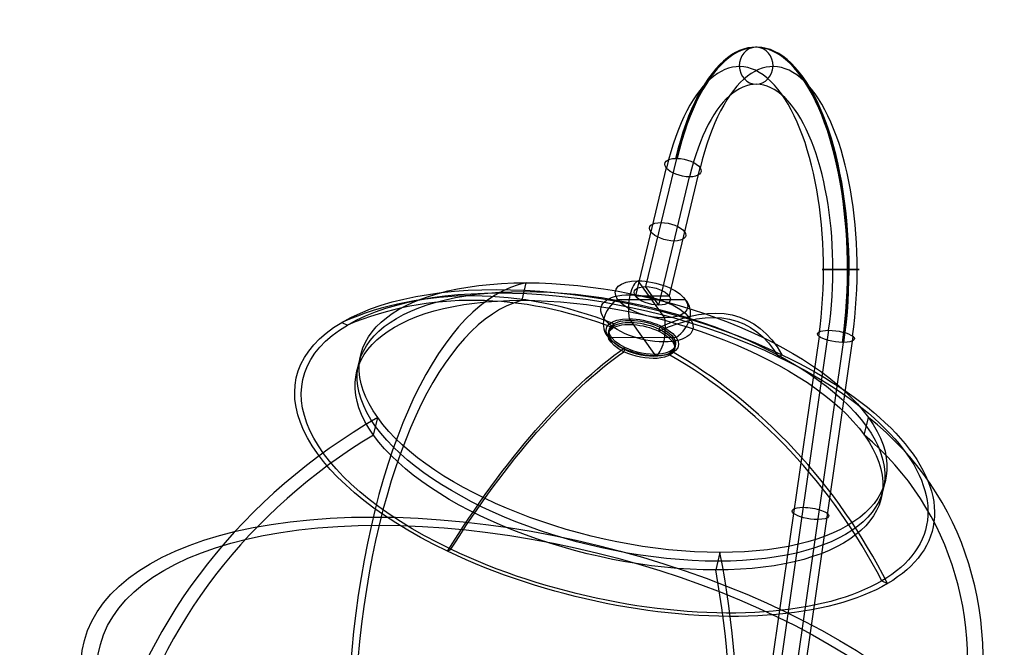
# Model space of a CAD drawing. Extents: x -158 to 158, y -59 to 130.
# Tile 8 of 17: x -158 to -12, y 36 to 130. Entities that reach past the tile are written whole.
import ezdxf

# ---------------------------------------------------------------- set-up
doc = ezdxf.new("R2010")
doc.units = 0
doc.header["$MEASUREMENT"] = 0
doc.layers.add('MODEL_237_2', color=5, linetype='CONTINUOUS')

msp = doc.modelspace()

# ---------------------------------------------------------------- linework, layer by layer
at = {"layer": 'MODEL_237_2'}
for p, q in [((-61.06, 108.94, 107.11), (-65.62, 89.91, 117.11)), ((-62.58, 107.57, 103.81), (-67.13, 88.53, 113.81)), ((-57.57, 107.57, 106.09), (-62.13, 88.53, 116.09)), ((-63.64, 87.16, 112.78), (-59.09, 106.19, 102.78)), ((-62.79, 85.26, 110.88), (-66.72, 90.76, 119.56)), ((-83.94, 87.88, 157.32), (-83.32, 90.48, 155.95)), ((-63.64, 87.16, 112.78), (-65.62, 89.91, 117.11)), ((-69.76, 88.02, 112.94), (-59.75, 88.01, 117.49)), ((-67.13, 88.53, 113.81), (-62.13, 88.53, 116.09)), ((-68.07, 85.14, 122.51), (-64.14, 79.64, 113.84)), ((-110.67, 84.61, 145.63), (-109.83, 84.21, 145.25)), ((-70.32, 84.4, 120.1), (-70.46, 83.8, 120.41)), ((-63.67, 83.3, 122.56), (-63.52, 83.9, 122.24)), ((-38.47, 83.43, 57.53), (-46.05, 30.89, 74.17)), ((-71.11, 82.39, 115.9), (-61.1, 82.38, 120.45)), ((-39.89, 82.53, 54.03), (-47.47, 29.99, 70.67)), ((-34.89, 82.53, 56.31), (-42.47, 29.99, 72.95)), ((-68.68, 80.87, 114.11), (-68.83, 80.26, 114.43)), ((-61.89, 80.37, 116.26), (-62.04, 79.76, 116.57)), ((-36.31, 81.63, 52.81), (-43.89, 29.08, 69.44)), ((-45.93, 79.51, 165.44), (-45.42, 79.81, 166.24)), ((-105.98, 67.88, 109.21), (-105.35, 70.48, 107.85)), ((-33.18, 67.88, 142.39), (-32.56, 70.48, 141.02)), ((-95, 50.65, 88.14), (-94.49, 50.95, 88.94)), ((-54.59, 50.48, 92.91), (-55.21, 47.88, 94.28)), ((-30.59, 46.25, 109.13), (-29.76, 45.85, 108.75))]:
    msp.add_line(p, q, dxfattribs=at)
at = {"layer": 'MODEL_237_2', "extrusion": (0.909961, 6.90499e-16, 0.414693)}
for centre in [(92.46, 94.24, -11.27), (92.46, 94.24, -11.02)]:
    msp.add_arc(centre, 32.96, 250.8133, 60, dxfattribs=at)
at = {"layer": 'MODEL_237_2', "extrusion": (0.909961, 7.21645e-16, 0.414693)}
msp.add_arc((92.46, 94.24, -11.15), 32.96, 250.8133, 60, dxfattribs=at)
at = {"layer": 'MODEL_237_2', "extrusion": (0.909961, 1.42109e-14, 0.414693)}
for centre in [(92.46, 94.24, -13.89), (92.46, 94.24, -8.4)]:
    msp.add_arc(centre, 30.09, 250.8133, 60, dxfattribs=at)
at = {"layer": 'MODEL_237_2', "extrusion": (-0.414693, -3.03611e-14, 0.909961)}
for start, end in [(182.6056, 360), (180, 182.6056)]:
    msp.add_arc((-122.68, -11.15, 94.24), 2.75, start, end, dxfattribs=at)
at = {"layer": 'MODEL_237_2', "extrusion": (-0.414693, -3.03715e-14, 0.909961)}
for start, end in [(177.3944, 180), (360, 177.3944)]:
    msp.add_arc((-122.68, -11.15, 94.24), 2.75, start, end, dxfattribs=at)
at = {"layer": 'MODEL_237_2', "extrusion": (0.909961, 6.80012e-16, 0.414693)}
msp.add_arc((92.46, 94.24, -11.15), 27.46, 250.8133, 60, dxfattribs=at)
at = {"layer": 'MODEL_237_2', "extrusion": (0.207347, 0.866025, -0.454981)}
for centre, radius, start, end in [((83.47, 134.69, 32.95), 2.75, 242.2454, 59.6398), ((83.47, 134.69, 32.95), 2.75, 59.6398, 62.2454), ((83.47, 134.69, 32.95), 2.75, 62.2454, 64.851), ((83.47, 134.69, 32.95), 2.75, 64.851, 242.2454), ((83.47, 134.69, 21.96), 2.75, 242.2454, 62.2454), ((83.47, 134.69, 21.96), 2.75, 62.2454, 242.2454), ((83.47, 134.69, -15.94), 48.5, 295.2799, 115.2799), ((83.47, 134.69, -15.94), 47.5, 295.2799, 115.2799), ((83.47, 134.69, 10.37), 5.5, 242.3368, 62.3368), ((83.47, 134.69, 10.37), 5.5, 62.3368, 242.3368), ((83.47, 134.69, -11.38), 40, 242.2454, 62.2454), ((83.47, 134.69, -9.88), 40, 242.2454, 62.2454), ((83.47, 134.69, -11.38), 40, 62.2454, 242.2454), ((83.47, 134.69, -9.88), 40, 62.2454, 242.2454), ((83.47, 134.69, 10.97), 2.75, 242.2454, 62.2454), ((83.47, 134.69, 10.97), 2.75, 62.2454, 242.2454), ((83.47, 134.69, -12.88), 40, 242.2454, 62.2454), ((83.47, 134.69, -12.88), 40, 62.2454, 242.2454), ((83.47, 134.69, 7.12), 7, 242.3368, 62.3368), ((83.47, 134.69, 7.12), 7, 62.3368, 242.3368), ((83.47, 134.69, 3.87), 5.5, 242.3368, 62.3368), ((83.47, 134.69, 3.87), 5.05, 295.2799, 115.2799), ((83.47, 134.69, 3.52), 5.05, 295.2799, 115.2799), ((83.47, 134.69, 3.87), 5.5, 62.3368, 242.3368), ((83.47, 134.69, 3.17), 5.05, 295.2799, 115.2799), ((83.47, 134.69, 3.17), 5.05, 115.2799, 295.2799), ((83.47, 134.69, 3.52), 5.05, 115.2799, 295.2799), ((83.47, 134.69, 3.87), 5.05, 115.2799, 295.2799), ((83.47, 134.69, -15.94), 48.5, 115.2799, 295.2799), ((83.47, 134.69, -15.94), 47.5, 115.2799, 295.2799), ((83.47, 134.69, -67.32), 70, 332.2454, 62.2454), ((83.47, 134.69, -67.32), 70, 62.2454, 152.2454), ((83.47, 134.69, -67.32), 67.56, 332.2454, 62.2454), ((83.47, 134.69, -67.32), 67.56, 62.2454, 152.2454)]:
    msp.add_arc(centre, radius, start, end, dxfattribs=at)
at = {"layer": 'MODEL_237_2', "extrusion": (-3.78797e-14, 1, 1.61063e-14)}
for start, end in [(248.1056, 65.5), (65.5, 242.8944), (245.5, 248.1056), (242.8944, 245.5)]:
    msp.add_arc((36.69, 53.64, 92.46), 2.75, start, end, dxfattribs=at)
at = {"layer": 'MODEL_237_2', "extrusion": (0.910533, -0.000797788, 0.413435)}
for centre, start, end in [((86.51, 135.7, -11.4), 10.4705, 109.5711), ((83.78, 130.97, -11.4), 190.4705, 289.5711)]:
    msp.add_arc(centre, 4.27, start, end, dxfattribs=at)
at = {"layer": 'MODEL_237_2', "extrusion": (0.909961, 2.498e-16, 0.414693)}
for radius, start, end in [(70, 4.8499, 150), (67.56, 240, 293.6961)]:
    msp.add_arc((20.73, 170.55, -11.15), radius, start, end, dxfattribs=at)
at = {"layer": 'MODEL_237_2', "extrusion": (0.511097, 0.300667, 0.80522)}
for centre, radius, start, end in [((59.67, 135.38, 86.14), 69.7, 314.3639, 354.4324), ((59.67, 135.38, 86.14), 69, 314.4093, 353.8406), ((60.26, 135.88, 86.14), 69.7, 265.3465, 305.415), ((60.26, 135.88, 86.14), 69, 265.9384, 305.3697)]:
    msp.add_arc(centre, radius, start, end, dxfattribs=at)
at = {"layer": 'MODEL_237_2', "extrusion": (0.909961, 2.77556e-16, 0.414693)}
msp.add_arc((20.73, 170.55, -11.15), 67.56, 6.3039, 150, dxfattribs=at)
at = {"layer": 'MODEL_237_2', "extrusion": (-0.357683, 0.499999, 0.78871)}
for centre, start, end in [((5.66, -14.77, 158.04), 268.1887, 7.2892), ((1.62, -11.1, 158.04), 88.1887, 187.2892)]:
    msp.add_arc(centre, 4.27, start, end, dxfattribs=at)
at = {"layer": 'MODEL_237_2', "extrusion": (0.834139, -0.399499, -0.380281)}
for centre, radius, start, end in [((-14.94, 106.94, -132.99), 69.7, 335.0063, 15.0748), ((-14.94, 106.94, -132.99), 69, 335.0517, 14.483), ((-14.56, 107.61, -132.99), 69.7, 285.9889, 326.0574), ((-14.56, 107.61, -132.99), 69, 286.5808, 326.012)]:
    msp.add_arc(centre, radius, start, end, dxfattribs=at)
at = {"layer": 'MODEL_237_2', "extrusion": (0.136288, 0.944453, -0.299056)}
for centre, start, end in [((48.79, 75.48, 56.35), 246.8469, 64.2413), ((48.79, 75.48, 56.35), 64.2413, 241.6357), ((48.79, 75.48, 56.35), 244.2413, 246.8469), ((48.79, 75.48, 56.35), 241.6357, 244.2413), ((48.79, 75.48, 28.54), 244.2413, 64.2413), ((48.79, 75.48, 28.54), 64.2413, 244.2413)]:
    msp.add_arc(centre, 2.75, start, end, dxfattribs=at)
at = {"layer": 'MODEL_237_2', "extrusion": (-0.359135, 0.5, 0.78805)}
for radius, start, end in [(70, 262.5022, 317.6523), (70, 137.6523, 192.8024), (67.56, 263.9562, 317.6523), (67.56, 137.6523, 191.3484)]:
    msp.add_arc((53.59, 42.25, 158.06), radius, start, end, dxfattribs=at)
at = {"layer": 'MODEL_237_2', "extrusion": (0.909961, 2.22045e-16, 0.414693)}
msp.add_arc((20.73, 170.55, -11.15), 70, 240, 295.1501, dxfattribs=at)
at = {"layer": 'MODEL_237_2', "extrusion": (0.909961, 0, 0.414693)}
for radius, end in [(70, 295.1501), (67.56, 293.6961)]:
    msp.add_arc((20.73, 170.55, -11.15), radius, 240, end, dxfattribs=at)

doc.saveas('drawing.dxf')
